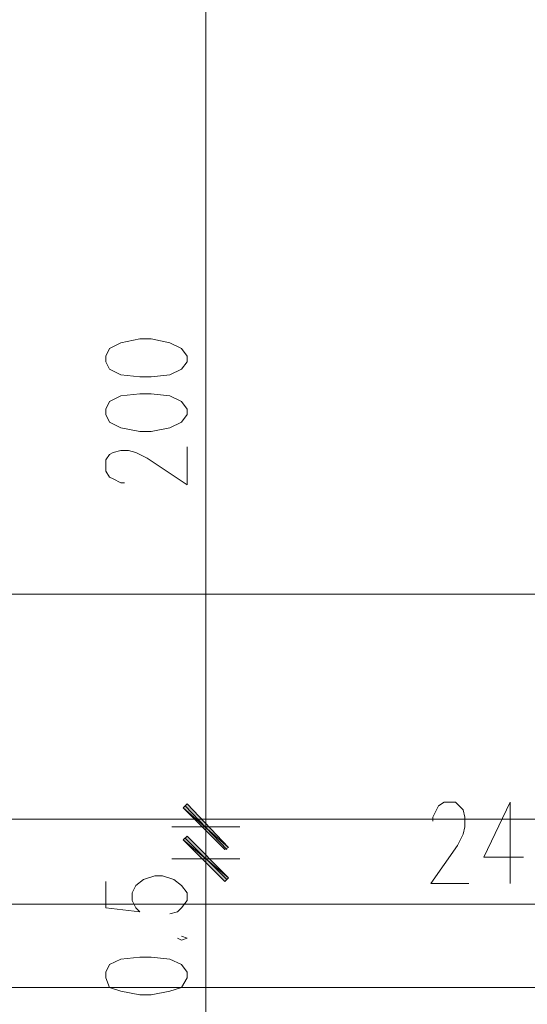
# Model space of a CAD drawing. Header units: inches. Extents: x -1441 to 3871, y -4351 to 2413.
# Tile 207 of 256: x -464 to -350, y 1348 to 1569. Entities that reach past the tile are written whole.
import ezdxf

# ---------------------------------------------------------------- set-up
doc = ezdxf.new("R2010")
doc.units = ezdxf.units.IN
doc.header["$MEASUREMENT"] = 0
doc.layers.add('at_Entity', color=7, linetype='Continuous')
doc.layers.add('at_Solid', color=7, linetype='Continuous')

msp = doc.modelspace()

# ---------------------------------------------------------------- hatches: boundary and pattern name
at = {"layer": 'at_Solid', "lineweight": 15}
for points in [[(-426.19171, 1393.11122), (-427.04085, 1392.25254), (-416.87982, 1383.37952)], [(-427.04085, 1392.25254), (-416.87982, 1383.37952), (-417.72419, 1382.95018)], [(-416.87982, 1376.6055), (-427.04085, 1385.04918), (-426.19171, 1385.90785)], [(-417.72419, 1375.74682), (-416.87982, 1376.6055), (-427.04085, 1385.04918)]]:
    msp.add_hatch(color=7, dxfattribs=at).paths.add_polyline_path(points)

# ---------------------------------------------------------------- linework, layer by layer
at = {"layer": 'at_Entity', "color": 7, "lineweight": 15}
for p, q in [((-421.96033, 1575.10344), (-421.96033, 1386.33719)), ((-443.54657, 1495.10319), (-444.39571, 1493.43354)), ((-441.0087, 1496.39121), (-443.54657, 1495.10319)), ((-436.77255, 1497.24989), (-441.0087, 1496.39121)), ((-434.23467, 1497.24989), (-436.77255, 1497.24989)), ((-430.00329, 1496.39121), (-434.23467, 1497.24989)), ((-427.46065, 1495.10319), (-430.00329, 1496.39121)), ((-426.19171, 1493.43354), (-427.46065, 1495.10319)), ((-444.39571, 1493.43354), (-444.39571, 1492.14552)), ((-426.19171, 1492.14552), (-426.19171, 1493.43354)), ((-444.39571, 1492.14552), (-443.54657, 1490.47586)), ((-427.46065, 1490.47586), (-426.19171, 1492.14552)), ((-443.54657, 1490.47586), (-441.0087, 1489.18785)), ((-441.0087, 1489.18785), (-436.77255, 1488.75851)), ((-436.77255, 1488.75851), (-434.23467, 1488.75851)), ((-434.23467, 1488.75851), (-430.00329, 1489.18785)), ((-430.00329, 1489.18785), (-427.46065, 1490.47586)), ((-441.0087, 1484.51282), (-443.54657, 1483.2725)), ((-436.77255, 1484.94215), (-441.0087, 1484.51282)), ((-434.23467, 1484.94215), (-436.77255, 1484.94215)), ((-430.00329, 1484.51282), (-434.23467, 1484.94215)), ((-427.46065, 1483.2725), (-430.00329, 1484.51282)), ((-443.54657, 1483.2725), (-444.39571, 1481.55514)), ((-426.19171, 1481.55514), (-427.46065, 1483.2725)), ((-444.39571, 1481.55514), (-444.39571, 1480.31483)), ((-444.39571, 1480.31483), (-443.54657, 1478.59747)), ((-427.46065, 1478.59747), (-426.19171, 1480.31483)), ((-426.19171, 1480.31483), (-426.19171, 1481.55514)), ((-443.54657, 1478.59747), (-441.0087, 1477.35716)), ((-430.00329, 1477.35716), (-427.46065, 1478.59747)), ((-441.0087, 1477.35716), (-436.77255, 1476.49848)), ((-436.77255, 1476.49848), (-434.23467, 1476.49848)), ((-434.23467, 1476.49848), (-430.00329, 1477.35716)), ((-426.19171, 1464.62009), (-426.19171, 1473.11147)), ((-444.39571, 1470.1538), (-443.54657, 1471.39411)), ((-443.54657, 1471.39411), (-442.7022, 1471.82345)), ((-442.7022, 1471.82345), (-441.0087, 1472.25279)), ((-441.0087, 1472.25279), (-439.31519, 1472.25279)), ((-439.31519, 1472.25279), (-437.62168, 1471.82345)), ((-437.62168, 1471.82345), (-435.08381, 1470.58314)), ((-444.39571, 1467.62546), (-444.39571, 1470.1538)), ((-435.08381, 1470.58314), (-426.19171, 1464.62009)), ((-443.54657, 1466.33745), (-444.39571, 1467.62546)), ((-442.7022, 1465.90811), (-443.54657, 1466.33745)), ((-441.0087, 1465.04943), (-442.7022, 1465.90811)), ((-440.16433, 1465.04943), (-441.0087, 1465.04943)), ((14.45368, 1440.10003), (-500.26708, 1440.10003)), ((-421.96033, 1379.56317), (-421.96033, 1396.06889)), ((-426.19171, 1393.11122), (-427.04085, 1392.25254)), ((-427.04085, 1392.25254), (-416.87982, 1383.37952)), ((-427.04085, 1392.25254), (-416.87982, 1383.37952)), ((-417.72419, 1382.95018), (-427.04085, 1392.25254)), ((-417.30439, 1382.95018), (-426.61628, 1392.68188)), ((-416.87982, 1383.37952), (-426.19171, 1393.11122)), ((-371.16471, 1390.15354), (-370.32034, 1391.8232)), ((-370.32034, 1391.8232), (-369.89577, 1392.68188)), ((-369.89577, 1392.68188), (-368.62683, 1393.54056)), ((-368.62683, 1393.54056), (-366.08419, 1393.54056)), ((-366.08419, 1393.54056), (-365.23982, 1392.68188)), ((-365.23982, 1392.68188), (-364.39068, 1391.8232)), ((-364.39068, 1391.8232), (-363.97089, 1390.15354)), ((-353.80985, 1393.54056), (-359.73951, 1381.23282)), ((-353.80985, 1393.54056), (-353.80985, 1375.31748)), ((189.27116, 1389.72421), (-505.77217, 1389.72421)), ((-421.96033, 1389.29487), (-421.96033, 1372.78915)), ((-371.16471, 1389.29487), (-371.16471, 1390.15354)), ((-363.97089, 1390.15354), (-363.97089, 1388.00685)), ((-429.57873, 1388.00685), (-414.34194, 1388.00685)), ((-363.97089, 1388.00685), (-364.39068, 1386.33719)), ((-427.04085, 1385.04918), (-426.19171, 1385.90785)), ((-416.87982, 1376.6055), (-427.04085, 1385.04918)), ((-427.04085, 1385.04918), (-417.72419, 1375.74682)), ((-416.87982, 1376.6055), (-427.04085, 1385.04918)), ((-426.61628, 1385.47851), (-417.30439, 1376.17616)), ((-426.19171, 1385.90785), (-416.87982, 1376.6055)), ((-364.39068, 1386.33719), (-365.66439, 1383.80886)), ((-416.87982, 1383.37952), (-417.72419, 1382.95018)), ((-365.66439, 1383.80886), (-371.58928, 1375.31748)), ((-414.34194, 1380.85119), (-429.57873, 1380.85119)), ((-421.96033, 1382.0915), (-421.96033, 1333.00369)), ((-359.73951, 1381.23282), (-350.84741, 1381.23282)), ((-437.62168, 1374.88814), (-435.92818, 1376.17616)), ((-435.92818, 1376.17616), (-433.39031, 1377.03484)), ((-433.39031, 1377.03484), (-431.6968, 1377.03484)), ((-431.6968, 1377.03484), (-429.15893, 1376.17616)), ((-429.15893, 1376.17616), (-427.46065, 1374.88814)), ((-417.72419, 1375.74682), (-416.87982, 1376.6055)), ((-444.39571, 1375.74682), (-444.39571, 1369.83148)), ((-438.46605, 1373.21849), (-437.62168, 1374.88814)), ((-427.46065, 1374.88814), (-426.19171, 1373.21849)), ((-371.58928, 1375.31748), (-363.12175, 1375.31748)), ((-438.46605, 1371.50113), (-438.46605, 1373.21849)), ((-426.19171, 1373.21849), (-426.19171, 1371.50113)), ((-460.90142, 1370.69016), (-477.41191, 1370.69016)), ((-229.36343, 1370.69016), (-463.44407, 1370.69016)), ((-444.39571, 1369.83148), (-436.77255, 1368.9728)), ((-437.62168, 1369.83148), (-438.46605, 1371.50113)), ((-436.77255, 1368.9728), (-437.62168, 1369.83148)), ((-427.46065, 1369.83148), (-428.30979, 1368.9728)), ((-426.19171, 1371.50113), (-427.46065, 1369.83148)), ((-428.30979, 1368.9728), (-430.00329, 1368.54346)), ((-428.30979, 1363.05745), (-427.46065, 1362.62812)), ((-426.19171, 1363.05745), (-427.46065, 1363.48679)), ((-427.46065, 1362.62812), (-426.19171, 1363.05745)), ((-441.0087, 1358.38243), (-443.54657, 1357.14211)), ((-436.77255, 1358.81176), (-441.0087, 1358.38243)), ((-434.23467, 1358.81176), (-436.77255, 1358.81176)), ((-430.00329, 1358.38243), (-434.23467, 1358.81176)), ((-427.46065, 1357.14211), (-430.00329, 1358.38243)), ((-443.54657, 1357.14211), (-444.39571, 1355.42475)), ((-426.19171, 1355.42475), (-427.46065, 1357.14211)), ((-444.39571, 1355.42475), (-444.39571, 1354.18444)), ((-444.39571, 1354.18444), (-443.54657, 1352.03774)), ((-427.46065, 1352.03774), (-426.19171, 1354.18444)), ((-426.19171, 1354.18444), (-426.19171, 1355.42475)), ((189.27116, 1352.03774), (-517.62194, 1352.03774)), ((-443.54657, 1352.03774), (-441.0087, 1351.17906)), ((-430.00329, 1351.17906), (-427.46065, 1352.03774)), ((-441.0087, 1351.17906), (-436.77255, 1350.36809)), ((-436.77255, 1350.36809), (-434.23467, 1350.36809)), ((-434.23467, 1350.36809), (-430.00329, 1351.17906))]:
    msp.add_line(p, q, dxfattribs=at)

doc.saveas('drawing.dxf')
